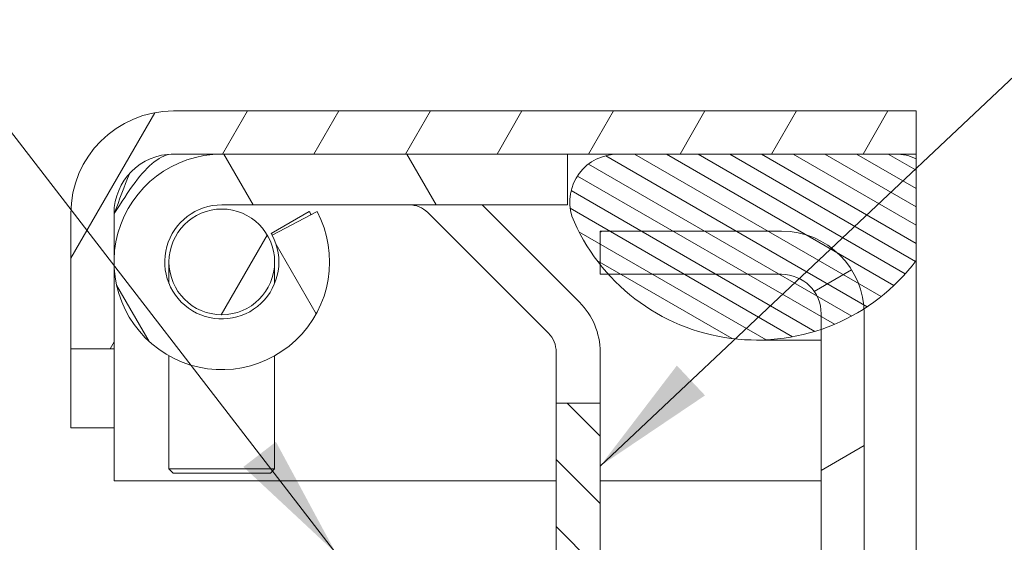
# Model space of a CAD drawing. Header units: inches. Extents: x 16 to 427, y 4 to 276.
# Tile 47 of 111: x 55 to 75, y 254 to 264. Entities that reach past the tile are written whole.
import ezdxf

# ---------------------------------------------------------------- set-up
doc = ezdxf.new("R2010")
doc.units = ezdxf.units.IN
doc.header["$LTSCALE"] = 26
doc.header["$MEASUREMENT"] = 0
doc.layers.get('0').update_dxf_attribs({"lineweight": 0})
for name, color, linetype, lineweight in [('Hatch (ANSI)', 7, 'Continuous', 5), ('Symbol (ANSI)', 7, 'Continuous', 5), ('Visible (ANSI)', 7, 'Continuous', 5), ('Visible Narrow (ANSI)', 7, 'Continuous', 5)]:
    doc.layers.add(name, color=color, linetype=linetype, lineweight=lineweight)
doc.styles.add('ROMANS', font='tahoma.ttf')
doc.dimstyles.new('Default (ANSI)$7', dxfattribs={"dimscale": 26, "dimtxt": 0.0700000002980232, "dimasz": 0.0984251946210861, "dimexe": 0.125, "dimexo": 0.0625, "dimgap": 0.031496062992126, "dimtad": 0, "dimtih": 1, "dimtoh": 1, "dimrnd": 1e-08, "dimzin": 0, "dimdsep": 46, "dimtxsty": 'ROMANS', "dimblk": 'Filled-1', "dimcen": 0.09, "dimdle": 0.3937007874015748, "dimclrd": 256, "dimclre": 256, "dimclrt": 256, "dimadec": 0, "dimazin": 0, "dimtfac": 0.9285714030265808, "dimtofl": 0, "dimtmove": 0, "dimatfit": 3, "dimfxl": 1, "dimtolj": 1, "dimtzin": 0, "dimlwd": -1, "dimlwe": -1, "dimarcsym": 0})

# ---------------------------------------------------------------- blocks, each defined once
blk = doc.blocks.new('Filled-1')
at = {"color": 0}
for p, q in [((0, 0), (-0.9999999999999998, 0.1785714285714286)), ((-0.9999999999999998, 0.1785714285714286), (-0.9999999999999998, -0.1785714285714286)), ((-0.9999999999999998, 0), (0, 0)), ((-0.9999999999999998, -0.1785714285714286), (0, 0))]:
    blk.add_line(p, q, dxfattribs=at)
at = {"color": 0, "flags": 128}
blk.add_lwpolyline([(-0.9999999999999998, -0.1785714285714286), (0, 0), (-0.9999999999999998, 0.1785714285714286), (-0.9999999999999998, -0.1785714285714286)], dxfattribs=at)
at = {"color": 0}
blk.add_solid([(-0.9999999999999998, -0.1785714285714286), (0, 0), (-0.9999999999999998, 0.1785714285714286), (-0.9999999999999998, -0.1785714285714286)], dxfattribs=at)

msp = doc.modelspace()

# ---------------------------------------------------------------- hatches: boundary and pattern name
at = {"layer": 'Hatch (ANSI)'}
h = msp.add_hatch(dxfattribs=at)
h.set_pattern_fill('ANSI31', color=256, scale=13, angle=14.99997778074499, style=0)
h.set_pattern_definition([(59.99997778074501, (0, 0), (-1.407290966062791, 0.8125005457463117), [])])
edge = h.paths.add_edge_path()
edge.add_line((73.31836258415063, 262.4847578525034), (73.31836258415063, 261.6007578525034))
edge.add_line((73.31836258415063, 261.6007578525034), (72.88835798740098, 261.6007578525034))
edge.add_line((72.88835798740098, 261.6007578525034), (67.20085798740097, 261.6007578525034))
edge.add_line((67.20085798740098, 261.6007578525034), (66.16402925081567, 261.6007578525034))
edge.add_line((66.16402925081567, 261.6007578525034), (59.07902925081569, 261.6007578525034))
edge.add_line((59.07902925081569, 261.6007578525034), (58.08777925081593, 261.6007578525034))
edge.add_ellipse((58.08777925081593, 260.3820078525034), major_axis=(-1.218749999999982, -1.21e-14), ratio=1, start_angle=270.0000000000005, end_angle=360.0000000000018)
edge.add_line((56.86902925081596, 260.3820078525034), (56.86902925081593, 257.6097578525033))
edge.add_line((56.86902925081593, 257.6097578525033), (55.98502925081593, 257.6097578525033))
edge.add_line((55.98502925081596, 257.6097578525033), (55.98502925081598, 260.3820078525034))
edge.add_ellipse((58.08777925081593, 260.3820078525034), major_axis=(-2.16e-14, 2.102749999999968), ratio=1, start_angle=0, end_angle=89.99999999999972, ccw=False)
edge.add_line((58.08777925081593, 262.4847578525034), (73.31836258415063, 262.4847578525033))
h = msp.add_hatch(dxfattribs=at)
h.set_pattern_fill('ANSI31', color=256, scale=26, angle=75.00017538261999, style=0)
h.set_pattern_definition([(120.00017538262, (0, 0), (-2.814577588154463, -1.625008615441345), [])])
edge = h.paths.add_edge_path()
edge.add_ellipse((59.07902925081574, 259.3907578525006), major_axis=(1.033877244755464, 0.547720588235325), ratio=1, start_angle=62.0865504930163, end_angle=360)
edge.add_line((60.11290649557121, 259.9384784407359), (61.03190849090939, 260.425341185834))
edge.add_ellipse((59.07902925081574, 259.3907578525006), major_axis=(-6.45e-14, 2.209999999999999), ratio=1, start_angle=1.1368683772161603e-13, end_angle=297.9134495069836, ccw=False)
edge.add_line((59.07902925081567, 261.6007578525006), (66.1640292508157, 261.6007578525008))
edge.add_line((66.16402925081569, 261.6007578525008), (66.16402925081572, 260.5607578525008))
edge.add_line((66.16402925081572, 260.5607578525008), (59.07902925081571, 260.5607578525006))
h = msp.add_hatch(dxfattribs=at)
h.set_pattern_fill('ANSI31', color=256, scale=2.6, angle=105.00024553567, style=0)
h.set_pattern_definition([(150.00024553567, (0, 0), (-0.1624987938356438, -0.2814589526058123), [])])
edge = h.paths.add_edge_path()
edge.add_line((73.31836258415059, 261.5023856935), (73.31836258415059, 259.4199769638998))
edge.add_ellipse((70.04460798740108, 261.8861279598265), major_axis=(2.204441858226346, -3.455402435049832), ratio=1, start_angle=0, end_angle=20.472292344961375, ccw=False)
edge.add_ellipse((70.0446079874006, 261.8861279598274), major_axis=(1.3237545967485, -3.879051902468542), ratio=1, start_angle=0, end_angle=13.69406003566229, ccw=False)
edge.add_ellipse((70.04460798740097, 261.8861279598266), major_axis=(-3.040243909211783, -2.748870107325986), ratio=1, start_angle=0, end_angle=66.72392068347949, ccw=False)
edge.add_ellipse((70.04460798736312, 261.8861279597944), major_axis=(-3.208912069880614, -2.549951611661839), ratio=1, start_angle=1.1368683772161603e-13, end_angle=3.6463622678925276, ccw=False)
edge.add_ellipse((70.04460798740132, 261.8861279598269), major_axis=(-3.791666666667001, -1.556481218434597), ratio=1, start_angle=2.8421709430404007e-13, end_angle=16.154119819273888, ccw=False)
edge.add_ellipse((67.20085798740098, 260.6117532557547), major_axis=(1.2e-15, 0.9890045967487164), ratio=1, start_angle=0, end_angle=106.5733669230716, ccw=False)
edge.add_line((67.20085798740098, 261.6007578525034), (72.88835798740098, 261.6007578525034))
edge.add_ellipse((72.88835798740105, 260.6117532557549), major_axis=(0.430004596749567, 0.8906324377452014), ratio=1, start_angle=0, end_angle=25.771628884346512, ccw=False)
h = msp.add_hatch(dxfattribs=at)
h.set_pattern_fill('ANSI31', color=256, scale=26, angle=14.99997778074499, style=0)
h.set_pattern_definition([(59.99997778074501, (0, 0), (-2.814581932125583, 1.625001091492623), [])])
edge = h.paths.add_edge_path()
edge.add_ellipse((59.07902925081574, 259.3907578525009), major_axis=(-1.083333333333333, -5e-16), ratio=1, start_angle=0, end_angle=360)
h = msp.add_hatch(dxfattribs=at)
h.set_pattern_fill('ANSI31', color=256, scale=26, angle=-14.99997778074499, style=0)
h.set_pattern_definition([(30.000022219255, (0, 0), (-1.625001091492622, 2.814581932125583), [])])
edge = h.paths.add_edge_path()
edge.add_ellipse((70.5558625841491, 252.7044245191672), major_axis=(0.8125000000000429, 0), ratio=1, start_angle=270.0000000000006, end_angle=360)
edge.add_line((71.36836258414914, 252.7044245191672), (71.36836258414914, 258.007076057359))
edge.add_line((71.36836258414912, 258.007076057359), (71.36836258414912, 258.3247578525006))
edge.add_ellipse((70.5558625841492, 258.3247578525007), major_axis=(1.52e-14, 0.8124999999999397), ratio=1, start_angle=269.9999999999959, end_angle=359.9999999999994)
edge.add_line((70.5558625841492, 259.1372578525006), (67.00436407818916, 259.1372578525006))
edge.add_line((67.00436407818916, 259.1372578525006), (66.83569591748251, 259.1372578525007))
edge.add_line((66.8356959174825, 259.1372578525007), (66.8356959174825, 259.3361763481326))
edge.add_line((66.8356959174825, 259.3361763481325), (66.8356959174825, 260.0212578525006))
edge.add_line((66.8356959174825, 260.0212578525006), (70.55586258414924, 260.0212578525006))
edge.add_ellipse((70.55586258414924, 258.3247578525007), major_axis=(1.693187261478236, 0.1059676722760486), ratio=1, start_angle=0, end_angle=86.41882971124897, ccw=False)
edge.add_ellipse((70.55586258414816, 258.3247578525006), major_axis=(1.696500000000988, -2.420000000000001e-14), ratio=1, start_angle=0, end_angle=3.5811702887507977, ccw=False)
edge.add_line((72.25236258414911, 258.3247578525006), (72.25236258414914, 252.7044245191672))
edge.add_ellipse((70.55586258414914, 252.7044245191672), major_axis=(-2.420000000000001e-14, -1.696500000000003), ratio=1, start_angle=0, end_angle=90.00000000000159, ccw=False)
edge.add_line((70.5558625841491, 251.0079245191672), (64.66902925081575, 251.0079245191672))
edge.add_line((64.66902925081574, 251.0079245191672), (63.16708490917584, 251.0079245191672))
edge.add_line((63.16708490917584, 251.0079245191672), (62.63777925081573, 251.0079245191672))
edge.add_line((62.63777925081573, 251.0079245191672), (62.63777925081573, 251.8009245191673))
edge.add_line((62.63777925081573, 251.8009245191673), (62.63777925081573, 251.8919245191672))
edge.add_line((62.63777925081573, 251.8919245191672), (64.12736258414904, 251.8919245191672))
edge.add_line((64.12736258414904, 251.8919245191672), (64.23569591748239, 251.8919245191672))
edge.add_line((64.23569591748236, 251.8919245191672), (65.39269591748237, 251.8919245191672))
edge.add_line((65.39269591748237, 251.8919245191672), (70.5558625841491, 251.8919245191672))
edge = h.paths.add_edge_path()
edge.add_line((56.88636258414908, 245.15142451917), (56.00236258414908, 245.15142451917))
edge.add_line((56.00236258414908, 245.15142451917), (56.00236258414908, 249.7891745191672))
edge.add_ellipse((58.10511258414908, 249.7891745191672), major_axis=(-2.35e-14, 2.102749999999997), ratio=1, start_angle=0, end_angle=89.99999999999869, ccw=False)
edge.add_line((58.10511258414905, 251.8919245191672), (58.60236258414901, 251.8919245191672))
edge.add_line((58.602362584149, 251.8919245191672), (58.71069591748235, 251.8919245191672))
edge.add_line((58.71069591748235, 251.8919245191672), (60.20027925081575, 251.8919245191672))
edge.add_line((60.20027925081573, 251.8919245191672), (60.20027925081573, 251.8009245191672))
edge.add_line((60.20027925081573, 251.8009245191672), (60.20027925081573, 251.0079245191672))
edge.add_line((60.20027925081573, 251.0079245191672), (59.67097359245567, 251.0079245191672))
edge.add_line((59.67097359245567, 251.0079245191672), (58.16902925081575, 251.0079245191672))
edge.add_line((58.16902925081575, 251.0079245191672), (58.10511258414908, 251.0079245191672))
edge.add_ellipse((58.10511258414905, 249.7891745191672), major_axis=(-1.218749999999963, 2.42e-14), ratio=1, start_angle=270.0000000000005, end_angle=360.0000000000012)
edge.add_line((56.88636258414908, 249.7891745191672), (56.88636258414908, 245.15142451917))
h = msp.add_hatch(dxfattribs=at)
h.set_pattern_fill('ANSI31', color=256, scale=7.799999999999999, angle=90.00021045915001, style=0)
h.set_pattern_definition([(135.0002104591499, (0, 0), (-0.6894265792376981, -0.6894316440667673), [])])
edge = h.paths.add_edge_path()
edge.add_ellipse((59.34043714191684, 250.9094610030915), major_axis=(-0.738074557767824, 1.22845759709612), ratio=1, start_angle=355.0686266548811, end_angle=360)
edge.add_line((58.60236258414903, 252.1379186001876), (58.602362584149, 251.8919245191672))
edge.add_line((58.602362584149, 251.8919245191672), (58.10511258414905, 251.8919245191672))
edge.add_line((58.10511258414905, 251.8919245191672), (57.08569591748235, 251.8919245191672))
edge.add_line((57.08569591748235, 251.8919245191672), (57.08569591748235, 252.7932578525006))
edge.add_line((57.08569591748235, 252.7932578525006), (58.46530564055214, 252.7932578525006))
edge.add_ellipse((58.46530564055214, 253.0640911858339), major_axis=(0.2082395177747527, -0.1731675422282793), ratio=1, start_angle=309.7461880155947, end_angle=359.9999999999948)
edge.add_ellipse((59.43179685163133, 252.2603777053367), major_axis=(-0.0718990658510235, 0.9835468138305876), ratio=1, start_angle=0, end_angle=46.07282298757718, ccw=False)
edge.add_ellipse((59.37964350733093, 252.9738119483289), major_axis=(0.2044005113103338, 0.1776826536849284), ratio=1, start_angle=0, end_angle=53.180988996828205, ccw=False)
edge.add_line((59.58404401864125, 253.1514946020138), (59.879707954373, 252.8113721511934))
edge.add_line((59.87970795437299, 252.8113721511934), (59.3404371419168, 252.3425911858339))
edge.add_ellipse((59.3404371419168, 250.9094610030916), major_axis=(-0.6297412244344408, 1.287357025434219), ratio=1, start_angle=333.9333347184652, end_angle=360)
edge = h.paths.add_edge_path()
edge.add_line((66.83569591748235, 256.4960911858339), (65.93436258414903, 256.4960911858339))
edge.add_line((65.93436258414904, 256.4960911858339), (65.93436258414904, 253.3349245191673))
edge.add_ellipse((65.39269591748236, 253.3349245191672), major_axis=(0.5416666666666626, -9e-16), ratio=1, start_angle=270.0000000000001, end_angle=360.0000000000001, ccw=False)
edge.add_line((65.39269591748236, 252.7932578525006), (64.37275286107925, 252.7932578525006))
edge.add_ellipse((64.37275286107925, 253.0640911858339), major_axis=(4e-16, -0.2708333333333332), ratio=1, start_angle=309.7461880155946, end_angle=359.9999999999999, ccw=False)
edge.add_ellipse((63.40626165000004, 252.2603777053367), major_axis=(0.7582516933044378, 0.6305459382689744), ratio=1, start_angle=5.447e-13, end_angle=46.07282298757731)
edge.add_ellipse((63.45841499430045, 252.9738119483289), major_axis=(0.01974572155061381, 0.2701125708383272), ratio=1, start_angle=1.5264e-12, end_angle=53.1809889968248)
edge.add_line((63.25401448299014, 253.1514946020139), (62.95835054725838, 252.8113721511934))
edge.add_line((62.95835054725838, 252.8113721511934), (63.49762135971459, 252.3425911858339))
edge.add_ellipse((63.49762135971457, 250.9094610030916), major_axis=(-1.5e-15, 1.433130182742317), ratio=1, start_angle=333.9333347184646, end_angle=359.99999999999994, ccw=False)
edge.add_ellipse((63.4976213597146, 250.9094610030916), major_axis=(0.6297412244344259, 1.287357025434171), ratio=1, start_angle=355.0686266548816, end_angle=360.0000000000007, ccw=False)
edge.add_line((64.23569591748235, 252.1379186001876), (64.23569591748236, 251.8919245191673))
edge.add_line((64.23569591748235, 251.8919245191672), (65.39269591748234, 251.8919245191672))
edge.add_ellipse((65.39269591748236, 253.3349245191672), major_axis=(0, -1.442999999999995), ratio=1, start_angle=0, end_angle=89.9999999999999)
edge.add_line((66.83569591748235, 253.3349245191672), (66.83569591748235, 256.4960911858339))

# ---------------------------------------------------------------- linework, layer by layer
at = {"layer": 'Visible (ANSI)'}
for p, q in [((73.31836258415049, 262.4847578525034), (58.08777925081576, 262.4847578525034)), ((58.08777925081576, 261.6007578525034), (73.31836258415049, 261.6007578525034)), ((66.16402925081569, 261.6007578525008), (59.07902925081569, 261.6007578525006)), ((66.16402925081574, 260.5607578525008), (66.16402925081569, 261.6007578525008)), ((72.88835798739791, 261.6007578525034), (67.20085798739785, 261.6007578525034)), ((59.07902925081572, 260.5607578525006), (66.16402925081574, 260.5607578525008)), ((64.41620707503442, 260.5607578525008), (66.41305100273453, 258.5639139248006)), ((55.98502925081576, 260.3820078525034), (55.98502925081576, 257.6097578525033)), ((56.86902925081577, 257.6097578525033), (56.86902925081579, 260.3820078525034)), ((56.87515750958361, 260.3820078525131), (56.87515750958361, 259.5552247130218)), ((60.09263202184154, 259.9751459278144), (60.87348156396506, 260.425341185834)), ((61.03190849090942, 260.425341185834), (60.11290649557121, 259.9384784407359)), ((65.77571209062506, 257.9265750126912), (63.30017974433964, 260.4021073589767)), ((70.55586258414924, 260.0212578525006), (66.83569591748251, 260.0212578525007)), ((66.83569591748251, 260.0212578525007), (66.83569591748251, 259.1372578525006)), ((56.87515750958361, 259.226290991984), (56.87515750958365, 254.9014245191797)), ((57.99569591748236, 259.390757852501), (57.99569591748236, 258.9488428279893)), ((60.16236258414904, 258.9488428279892), (60.16236258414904, 259.390757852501)), ((66.83569591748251, 259.1372578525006), (70.55586258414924, 259.1372578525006)), ((72.25236258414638, 258.3247578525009), (72.25236258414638, 258.4109043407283)), ((71.36836258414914, 258.3247578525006), (71.36836258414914, 252.7044245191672)), ((72.25236258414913, 252.7044245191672), (72.25236258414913, 258.3247578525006)), ((55.98502925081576, 257.6097578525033), (56.86902925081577, 257.6097578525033)), ((55.98502925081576, 255.9847578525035), (55.98502925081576, 257.6097578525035)), ((56.86902925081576, 257.6097578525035), (56.86902925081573, 255.9847578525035)), ((70.04460798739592, 257.7874245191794), (71.3683625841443, 257.7874245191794)), ((57.99569591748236, 257.4644949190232), (57.99569591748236, 255.1440911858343)), ((60.16236258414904, 257.4644949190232), (60.16236258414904, 255.1440911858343)), ((65.93436258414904, 256.4960911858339), (65.93436258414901, 257.5435588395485)), ((66.83569591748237, 257.5435588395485), (66.83569591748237, 256.4960911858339)), ((66.83569591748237, 256.4960911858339), (65.93436258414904, 256.4960911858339)), ((65.93436258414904, 256.4960911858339), (65.93436258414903, 253.3349245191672)), ((66.83569591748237, 253.3349245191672), (66.83569591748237, 256.4960911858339)), ((55.98502925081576, 255.9847578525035), (56.86902925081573, 255.9847578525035)), ((57.99569591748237, 255.1440911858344), (60.16236258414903, 255.1440911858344)), ((58.08236258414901, 255.0574245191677), (57.99569591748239, 255.1440911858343)), ((60.07569591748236, 255.0574245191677), (58.08236258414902, 255.0574245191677)), ((60.07569591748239, 255.0574245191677), (60.16236258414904, 255.1440911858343)), ((56.87515750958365, 254.9014245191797), (65.93436258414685, 254.9014245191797)), ((66.83569591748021, 254.9014245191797), (71.36836258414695, 254.9014245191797))]:
    msp.add_line(p, q, dxfattribs=at)
msp.add_circle((59.07902925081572, 259.3907578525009), 1.083333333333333, dxfattribs=at)
for centre, radius, start, end in [((58.08777925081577, 260.3820078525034), 2.102749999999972, 90.000000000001, 180), ((58.08777925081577, 260.3820078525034), 1.218749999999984, 90.00000000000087, 180), ((59.07902925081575, 259.3907578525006), 2.210000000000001, 90.00000000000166, 27.91344950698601), ((67.20085798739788, 260.6117532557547), 0.9890045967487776, 90, 196.5733669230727), ((72.88835798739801, 260.6117532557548), 0.9890045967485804, 64.22837111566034, 90.0000000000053), ((59.07902925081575, 259.3907578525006), 1.170000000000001, 90.00000000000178, 27.91344950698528), ((62.91716357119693, 260.0190911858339), 0.5416666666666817, 44.99999999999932, 90), ((59.07902925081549, 259.3907578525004), 2.071333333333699, 27.9134495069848, 29.96540379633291), ((70.04460798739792, 261.8861279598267), 4.098703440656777, 202.3181765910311, 323.0089317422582), ((59.07902925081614, 259.3907578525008), 1.169999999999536, 27.91344950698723, 29.96540379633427), ((70.5558625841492, 258.3247578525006), 1.696499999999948, 0, 89.99999999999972), ((70.5558625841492, 258.3247578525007), 0.8124999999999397, 0, 89.99999999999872), ((65.39269591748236, 257.5435588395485), 1.443000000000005, 0, 45.00000000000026), ((65.39269591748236, 257.5435588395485), 0.5416666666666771, 0, 44.99999999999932)]:
    msp.add_arc(centre, radius, start, end, dxfattribs=at)
msp.add_open_spline([(58.08777925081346, 261.600757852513), (57.8256827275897, 261.600757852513), (57.56358620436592, 261.3736471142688), (57.30148968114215, 261.0213781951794), (57.15937895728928, 260.8303753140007), (57.01726823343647, 260.6063629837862), (56.87515750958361, 260.3820078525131)], degree=3, knots=[0, 0, 0, 0, 1.018537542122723, 1.018537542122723, 1.018537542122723, 1.570796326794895, 1.570796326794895, 1.570796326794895, 1.570796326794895], dxfattribs=at)
msp.add_open_spline([(57.18304656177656, 261.198209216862), (57.08041687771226, 260.9405255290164), (56.97778719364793, 260.6615550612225), (56.87515750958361, 260.3820078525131)], degree=3, dxfattribs=at)
at = {"layer": 'Visible Narrow (ANSI)'}
for p, q in [((73.31836258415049, 262.4847578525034), (73.31836258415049, 261.6007578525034)), ((73.3183625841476, 261.5023856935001), (73.3183625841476, 259.4199769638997)), ((73.31836258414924, 258.3247578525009), (73.31836258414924, 259.205544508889)), ((73.31836258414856, 258.3247578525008), (73.31836258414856, 252.7044245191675))]:
    msp.add_line(p, q, dxfattribs=at)
for points, knots in [([(73.31836258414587, 261.600757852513), (73.31836258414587, 261.600757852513), (73.31836258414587, 261.5895110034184), (73.31836258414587, 261.5483658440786), (73.31836258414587, 261.5023856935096), (73.31836258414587, 261.5023856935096)], [-0.2896156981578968, -0.2896156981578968, -0.2896156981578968, -0.2896156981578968, -0.1934659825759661, -0.1934659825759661, 0, 0, 0, 0]), ([(73.31836258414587, 259.4199769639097), (73.31836258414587, 259.4199769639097), (73.31836258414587, 259.4092245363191), (73.31836258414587, 259.3681390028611), (73.31836258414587, 259.3383809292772), (73.31836258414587, 259.2788356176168), (73.31836258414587, 259.2419680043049), (73.31836258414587, 259.2054508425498)], [6.117894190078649, 6.117894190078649, 6.117894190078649, 6.117894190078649, 6.18134724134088, 6.18134724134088, 6.244800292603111, 6.244800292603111, 6.303543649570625, 6.303543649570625, 6.303543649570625, 6.303543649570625])]:
    msp.add_open_spline(points, degree=3, knots=knots, dxfattribs=at)

# ---------------------------------------------------------------- leaders
at = {"layer": 'Symbol (ANSI)', "annotation_type": 0, "has_hookline": 1}
for points, hookline_direction, text_width in [([(61.41902925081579, 253.4183970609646), (52.97945102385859, 264.3569094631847), (50.42039596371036, 264.3569094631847)], 1, 21.20562790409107), ([(66.83569591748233, 255.2035102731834), (75.56935958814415, 263.4324091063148), (78.12841464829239, 263.4324091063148)], 0, 17.13904631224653)]:
    msp.add_leader(points, dimstyle='Default (ANSI)$7', override={"dimtad": 0}, dxfattribs=dict(at, hookline_direction=hookline_direction, text_width=text_width))

doc.saveas('drawing.dxf')
